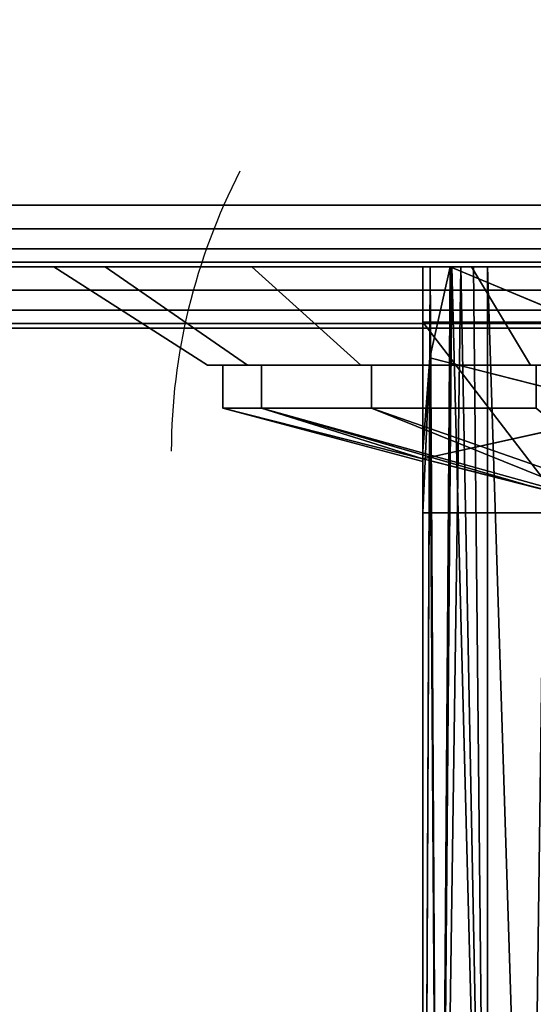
# Model space of a CAD drawing. Header units: millimetres. Extents: x -10 to 414, y -927 to 10.
# Tile 11 of 31: x 188.45 to 196.8, y -910.99 to -894.98. Entities that reach past the tile are written whole.
import ezdxf

# ---------------------------------------------------------------- set-up
doc = ezdxf.new("R2010")
doc.units = ezdxf.units.MM
doc.header["$MEASUREMENT"] = 0
for name, color, linetype, lineweight in [('0 Misc', 7, 'Continuous', 35), ('10 Raster Images', 7, 'Continuous', 35), ('5 Hatches', 7, 'Continuous', 35)]:
    doc.layers.add(name, color=color, linetype=linetype, lineweight=lineweight)

msp = doc.modelspace()

# ---------------------------------------------------------------- linework, layer by layer
at = {"layer": '0 Misc', "color": 160, "linetype": 'Continuous', "lineweight": 25}
for p, q in [((4, -898, 12.5), (396, -898, 12.5)), ((396, -898, 1170), (4, -898, 1170)), ((1, -899, 1173), (399, -899, 1173)), ((399, -899, 1195), (1, -899, 1195)), ((396, -899, 13.5), (4, -899, 13.5)), ((4, -899, 1169), (396, -899, 1169)), ((4, -899, 13.5), (396, -899, 1169)), ((4, -899, 13.5), (204.554, -899, 730)), ((4, -899, 1169), (195.446, -899, 730)), ((195.446, -899, 730), (4, -899, 13.5)), ((4, -899, 1169), (195.717, -899, 730.779)), ((4, -899, 1169), (196.049, -899, 731.534)), ((4, -899, 1169), (196.442, -899, 732.187)), ((4, -899, 1169), (197.415, -899, 733.16)), ((4, -899, 1169), (198.641, -899, 733.785)), ((4, -899, 1169), (200, -899, 734)), ((4, -899, 1169), (197.415, -899, 1046.84)), ((4, -899, 1169), (196.442, -899, 1047.813)), ((4, -899, 1169), (196.049, -899, 1048.466)), ((4, -899, 1169), (195.505, -899, 1049.81)), ((4, -899, 1169), (195, -899, 1053)), ((4, -899, 1169), (195, -899, 1054)), ((4, -899, 1169), (196.601, -899, 1131.038)), ((4, -899, 1169), (193.534, -899, 1132.601)), ((4, -899, 1169), (191.101, -899, 1135.034)), ((4, -899, 1169), (189.538, -899, 1138.101)), ((4, -899, 1169), (189, -899, 1141.5)), ((4, -899, 1169), (189.538, -899, 1144.899)), ((4, -899, 1169), (191.101, -899, 1147.966)), ((4, -899, 1169), (193.534, -899, 1150.399)), ((4, -899, 1169), (196.601, -899, 1151.962)), ((4, -899, 1169), (200, -899, 1152.5)), ((195, -899, 1054), (205, -899, 1054)), ((195, -899, 1054), (195, -926.999, 1053.267)), ((195, -899, 1053), (195, -899, 1054)), ((195, -899, 1053), (195, -925.999, 1052.293)), ((195, -925.999, 1052.293), (195, -899, 1054)), ((195, -899, 1054), (396, -899, 1169)), ((195, -899, 1054), (203.399, -899, 1131.038)), ((195, -899, 1054), (200, -899, 1130.5)), ((196.601, -899, 1131.038), (195, -899, 1054)), ((204.554, -899, 730), (195.446, -899, 730)), ((205, -902.999, 726.105), (195.446, -899, 730)), ((196.049, -899, 1048.466), (196.049, -921.467, 1047.878)), ((196.049, -921.467, 732.122), (196.049, -899, 731.534)), ((195, -899.9, 1142.75), (205, -899.9, 1142.75)), ((205, -899.9, 1140.25), (195, -899.9, 1140.25)), ((195, -899.9, 1140.25), (195, -899.9, 1142.75)), ((195, -902.126, 1140.25), (195, -899.9, 1140.25)), ((195, -902.126, 1142.75), (195, -899.9, 1142.75)), ((195, -899.9, 1140.25), (197.117, -902.662, 1140.25)), ((195, -902.126, 1142.75), (195, -899.9, 1140.25)), ((195, -902.126, 1142.75), (205, -899.9, 1142.75)), ((1, -900, 1194), (399, -900, 1194)), ((399, -900, 1174), (1, -900, 1174)), ((195, -902.999, 726.105), (195.112, -900.483, 728.555)), ((205, -902.999, 726.105), (195.112, -900.483, 728.555)), ((191.5, -900.6, 1141.5), (192.154, -900.6, 1138.951)), ((191.5, -900.6, 1141.5), (191.75, -900.6, 1141.5)), ((191.5, -900.6, 1141.5), (192.154, -900.6, 1144.049)), ((191.916, -900.6, 1138.873), (193.326, -900.6, 1136.651)), ((191.916, -900.6, 1138.873), (192.154, -900.6, 1138.951)), ((191.916, -900.6, 1144.127), (192.154, -900.6, 1144.049)), ((191.916, -900.6, 1144.127), (193.326, -900.6, 1146.349)), ((193.123, -900.6, 1136.504), (195.151, -900.6, 1134.826)), ((193.123, -900.6, 1136.504), (193.326, -900.6, 1136.651)), ((193.123, -900.6, 1146.496), (193.326, -900.6, 1146.349)), ((193.123, -900.6, 1146.496), (195.151, -900.6, 1148.174)), ((195.004, -900.6, 1134.623), (197.451, -900.6, 1133.654)), ((195.004, -900.6, 1134.623), (195.151, -900.6, 1134.826)), ((195.004, -900.6, 1148.377), (195.151, -900.6, 1148.174)), ((195.004, -900.6, 1148.377), (197.451, -900.6, 1149.346)), ((195, -902.999, 726.105), (195, -901.999, 727.079)), ((195, -925.999, 727.707), (195, -901.999, 727.079)), ((195, -902.131, 1142.665), (195, -902.126, 1140.25)), ((195, -902.126, 1142.75), (195, -902.126, 1140.25)), ((195, -902.131, 1142.665), (195, -902.156, 1140.866)), ((195, -902.159, 1142.055), (195, -902.156, 1140.866)), ((195, -926.999, 726.733), (195, -902.999, 726.105)), ((205, -902.999, 726.105), (195, -902.999, 726.105)), ((195, -902.999, 726.105), (195, -925.999, 727.707))]:
    msp.add_line(p, q, dxfattribs=at).dxf.unprotected_set("ltscale", 0)
at = {"layer": '0 Misc', "color": 160, "linetype": 'Continuous', "lineweight": 25, "extrusion": (0, 1, 0)}
msp.add_circle((-200, 1152.5, -899), 11, dxfattribs=at).dxf.unprotected_set("ltscale", 0)
at = {"layer": '0 Misc', "color": 160, "linetype": 'Continuous', "lineweight": 25, "extrusion": (0, 0.572254, -0.820077)}
msp.add_arc((-205.322, -323.635, -1112.432), 14.406, 0, 22.6981, dxfattribs=at).dxf.unprotected_set("ltscale", 0)
at = {"layer": '0 Misc', "color": 160, "linetype": 'Continuous', "lineweight": 25, "extrusion": (0, 1, 0)}
for centre, radius, start, end in [((-205.322, 1053, -899), 10.322, 333.9477, 0), ((-205.322, 727, -899), 10.322, 16.8956, 26.0523), ((-200, 1050.398, -899), 4.398, 206.0523, 333.9477), ((-200, 729.602, -899), 4.398, 26.0523, 153.9477)]:
    msp.add_arc(centre, radius, start, end, dxfattribs=at).dxf.unprotected_set("ltscale", 0)
at = {"layer": '0 Misc', "color": 7, "lineweight": 25}
for points in [[(399, -899, 1173), (16.988, -881.156, 1173), (17, -881, 1173)], [(399, -899, 1173), (17, -881, 1173), (383.293, -881.707, 1173)], [(399, -899, 1173), (16.891, -881.454, 1173), (16.988, -881.156, 1173)], [(399, -899, 1173), (16.707, -881.707, 1173), (16.891, -881.454, 1173)], [(399, -899, 1173), (16.454, -881.891, 1173), (16.707, -881.707, 1173)], [(399, -899, 1173), (16, -882, 1173), (16.156, -881.988, 1173)], [(399, -899, 1173), (16.156, -881.988, 1173), (16.454, -881.891, 1173)], [(1, -899, 1173), (2, -882, 1173), (399, -899, 1173)], [(399, -899, 1173), (2, -882, 1173), (16, -882, 1173)], [(205, -902.999, 726.105), (195.112, -900.483, 728.555), (195.446, -899, 730)], [(205, -902.999, 726.105), (195.446, -899, 730), (204.554, -899, 730)], [(205, -899.9, 1142.75), (195, -902.126, 1142.75), (195, -899.9, 1142.75)], [(195, -902.126, 1142.75), (205, -899.9, 1142.75), (197.45, -902.743, 1142.75)], [(195.112, -900.483, 728.555), (195, -902.999, 726.105), (195, -901.999, 727.079)], [(195, -902.999, 726.105), (195.112, -900.483, 728.555), (205, -902.999, 726.105)]]:
    msp.add_3dface(points, dxfattribs=at)
at = {"layer": '0 Misc', "color": 5, "lineweight": 25}
for points, invisible_edges in [([(4, -898, 12.5), (396, -884, 12.5), (396, -898, 12.5)], 1), ([(4, -898, 12.5), (4, -884, 12.5), (396, -884, 12.5)], 12), ([(396, -898, 1170), (4, -884, 1170), (4, -898, 1170)], 1), ([(396, -898, 1170), (396, -884, 1170), (4, -884, 1170)], 12), ([(396, -898, 1170), (4, -898.383, 1169.924), (396, -898.383, 1169.924)], 1), ([(396, -898, 1170), (4, -898, 1170), (4, -898.383, 1169.924)], 12), ([(4, -898, 12.5), (396, -898.383, 12.576), (4, -898.383, 12.576)], 1), ([(4, -898, 12.5), (396, -898, 12.5), (396, -898.383, 12.576)], 12), ([(4, -898.707, 1169.707), (396, -898.383, 1169.924), (4, -898.383, 1169.924)], 1), ([(4, -898.707, 1169.707), (396, -898.707, 1169.707), (396, -898.383, 1169.924)], 12), ([(396, -898.707, 12.793), (4, -898.383, 12.576), (396, -898.383, 12.576)], 1), ([(396, -898.707, 12.793), (4, -898.707, 12.793), (4, -898.383, 12.576)], 12), ([(4, -898.924, 1169.383), (396, -898.707, 1169.707), (4, -898.707, 1169.707)], 1), ([(4, -898.924, 1169.383), (396, -898.924, 1169.383), (396, -898.707, 1169.707)], 12), ([(396, -898.924, 13.117), (4, -898.707, 12.793), (396, -898.707, 12.793)], 1), ([(396, -898.924, 13.117), (4, -898.924, 13.117), (4, -898.707, 12.793)], 12), ([(4, -899, 1169), (396, -898.924, 1169.383), (4, -898.924, 1169.383)], 1), ([(4, -899, 1169), (396, -899, 1169), (396, -898.924, 1169.383)], 12), ([(396, -899, 13.5), (4, -898.924, 13.117), (396, -898.924, 13.117)], 1), ([(396, -899, 13.5), (4, -899, 13.5), (4, -898.924, 13.117)], 12)]:
    msp.add_3dface(points, dxfattribs=dict(at, invisible_edges=invisible_edges))
at = {"layer": '0 Misc', "color": 7, "lineweight": 25}
for points, invisible_edges in [([(1, -899, 1173), (399, -899.383, 1173.076), (1, -899.383, 1173.076)], 1), ([(1, -899, 1173), (399, -899, 1173), (399, -899.383, 1173.076)], 12), ([(399, -899, 1195), (1, -899.383, 1194.924), (399, -899.383, 1194.924)], 1), ([(399, -899, 1195), (1, -899, 1195), (1, -899.383, 1194.924)], 12), ([(399, -899.707, 1173.293), (1, -899.383, 1173.076), (399, -899.383, 1173.076)], 1), ([(399, -899.707, 1173.293), (1, -899.707, 1173.293), (1, -899.383, 1173.076)], 12), ([(399, -899.383, 1194.924), (1, -899.707, 1194.707), (399, -899.707, 1194.707)], 1), ([(399, -899.383, 1194.924), (1, -899.383, 1194.924), (1, -899.707, 1194.707)], 12), ([(399, -899.924, 1173.617), (1, -899.707, 1173.293), (399, -899.707, 1173.293)], 1), ([(399, -899.924, 1173.617), (1, -899.924, 1173.617), (1, -899.707, 1173.293)], 12), ([(399, -899.707, 1194.707), (1, -899.924, 1194.383), (399, -899.924, 1194.383)], 1), ([(399, -899.707, 1194.707), (1, -899.707, 1194.707), (1, -899.924, 1194.383)], 12), ([(399, -900, 1174), (1, -899.924, 1173.617), (399, -899.924, 1173.617)], 1), ([(399, -900, 1174), (1, -900, 1174), (1, -899.924, 1173.617)], 12), ([(1, -900, 1194), (399, -899.924, 1194.383), (1, -899.924, 1194.383)], 1), ([(1, -900, 1194), (399, -900, 1194), (399, -899.924, 1194.383)], 12), ([(1, -900, 1194), (399, -900, 1174), (399, -900, 1194)], 1), ([(1, -900, 1194), (1, -900, 1174), (399, -900, 1174)], 12)]:
    msp.add_3dface(points, dxfattribs=dict(at, invisible_edges=invisible_edges))
at = {"layer": '0 Misc', "color": 5, "lineweight": 25}
for points in [[(396, -899, 1169), (4, -899, 13.5), (396, -899, 13.5)], [(4, -899, 13.5), (396, -899, 1169), (204.554, -899, 730)], [(4, -899, 13.5), (195.446, -899, 730), (4, -899, 1169)], [(195.446, -899, 730), (4, -899, 13.5), (204.554, -899, 730)], [(4, -899, 1169), (195.446, -899, 730), (195.717, -899, 730.779)], [(4, -899, 1169), (195.717, -899, 730.779), (196.049, -899, 731.534)], [(4, -899, 1169), (196.049, -899, 731.534), (196.442, -899, 732.187)], [(4, -899, 1169), (196.442, -899, 732.187), (197.415, -899, 733.16)], [(4, -899, 1169), (197.415, -899, 733.16), (198.641, -899, 733.785)], [(4, -899, 1169), (198.641, -899, 733.785), (200, -899, 734)], [(4, -899, 1169), (200, -899, 734), (197.415, -899, 1046.84)], [(4, -899, 1169), (197.415, -899, 1046.84), (196.442, -899, 1047.813)], [(4, -899, 1169), (196.442, -899, 1047.813), (196.049, -899, 1048.466)], [(4, -899, 1169), (196.049, -899, 1048.466), (195.505, -899, 1049.81)], [(4, -899, 1169), (195.505, -899, 1049.81), (195, -899, 1053)], [(4, -899, 1169), (195, -899, 1053), (195, -899, 1054)], [(4, -899, 1169), (195, -899, 1054), (196.601, -899, 1131.038)], [(4, -899, 1169), (196.601, -899, 1131.038), (193.534, -899, 1132.601)], [(4, -899, 1169), (193.534, -899, 1132.601), (191.101, -899, 1135.034)], [(4, -899, 1169), (191.101, -899, 1135.034), (189.538, -899, 1138.101)], [(4, -899, 1169), (189.538, -899, 1138.101), (189, -899, 1141.5)], [(4, -899, 1169), (189, -899, 1141.5), (189.538, -899, 1144.899)], [(4, -899, 1169), (189.538, -899, 1144.899), (191.101, -899, 1147.966)], [(4, -899, 1169), (191.101, -899, 1147.966), (193.534, -899, 1150.399)], [(4, -899, 1169), (193.534, -899, 1150.399), (196.601, -899, 1151.962)], [(4, -899, 1169), (196.601, -899, 1151.962), (200, -899, 1152.5)], [(4, -899, 1169), (200, -899, 1152.5), (396, -899, 1169)], [(205, -899, 1054), (396, -899, 1169), (195, -899, 1054)], [(195, -899, 1054), (396, -899, 1169), (203.399, -899, 1131.038)], [(195, -899, 1054), (203.399, -899, 1131.038), (200, -899, 1130.5)], [(196.601, -899, 1131.038), (195, -899, 1054), (200, -899, 1130.5)]]:
    msp.add_3dface(points, dxfattribs=at)
at = {"layer": '0 Misc', "color": 158, "lineweight": 25}
for points, invisible_edges in [([(189, -899, 1141.5), (192.147, -900.6, 1144.753), (189.837, -899, 1145.709)], 1), ([(189, -899, 1141.5), (191.5, -900.6, 1141.5), (192.147, -900.6, 1144.753)], 12), ([(189.837, -899, 1137.291), (191.5, -900.6, 1141.5), (189, -899, 1141.5)], 1), ([(193.99, -900.6, 1147.51), (189.837, -899, 1145.709), (192.147, -900.6, 1144.753)], 1), ([(193.99, -900.6, 1147.51), (192.222, -899, 1149.278), (189.837, -899, 1145.709)], 12), ([(189.837, -899, 1137.291), (192.147, -900.6, 1138.247), (191.5, -900.6, 1141.5)], 12), ([(192.222, -899, 1133.722), (192.147, -900.6, 1138.247), (189.837, -899, 1137.291)], 1), ([(192.222, -899, 1133.722), (193.99, -900.6, 1135.49), (192.147, -900.6, 1138.247)], 12), ([(196.747, -900.6, 1149.353), (192.222, -899, 1149.278), (193.99, -900.6, 1147.51)], 1), ([(196.747, -900.6, 1149.353), (195.79, -899, 1151.663), (192.222, -899, 1149.278)], 12), ([(195.79, -899, 1131.337), (193.99, -900.6, 1135.49), (192.222, -899, 1133.722)], 1), ([(195.79, -899, 1131.337), (196.747, -900.6, 1133.647), (193.99, -900.6, 1135.49)], 12), ([(195.79, -899, 1151.663), (200, -900.6, 1150), (200, -899, 1152.5)], 1), ([(195.79, -899, 1151.663), (196.747, -900.6, 1149.353), (200, -900.6, 1150)], 12), ([(200, -899, 1130.5), (196.747, -900.6, 1133.647), (195.79, -899, 1131.337)], 1), ([(200, -899, 1130.5), (200, -900.6, 1133), (196.747, -900.6, 1133.647)], 12), ([(195, -899.9, 1142.75), (205, -899.9, 1140.25), (205, -899.9, 1142.75)], 1), ([(195, -899.9, 1142.75), (195, -899.9, 1140.25), (205, -899.9, 1140.25)], 12), ([(191.75, -900.6, 1141.5), (192.378, -901.3, 1144.657), (192.378, -900.6, 1144.657)], 1), ([(191.75, -900.6, 1141.5), (191.75, -901.3, 1141.5), (192.378, -901.3, 1144.657)], 12), ([(192.378, -900.6, 1138.343), (191.75, -901.3, 1141.5), (191.75, -900.6, 1141.5)], 1), ([(192.378, -900.6, 1138.343), (192.378, -901.3, 1138.343), (191.75, -901.3, 1141.5)], 12), ([(194.166, -901.3, 1147.334), (192.378, -900.6, 1144.657), (192.378, -901.3, 1144.657)], 1), ([(194.166, -901.3, 1147.334), (194.166, -900.6, 1147.334), (192.378, -900.6, 1144.657)], 12), ([(194.166, -900.6, 1135.666), (192.378, -901.3, 1138.343), (192.378, -900.6, 1138.343)], 1), ([(194.166, -900.6, 1135.666), (194.166, -901.3, 1135.666), (192.378, -901.3, 1138.343)], 12), ([(196.843, -901.3, 1149.122), (194.166, -900.6, 1147.334), (194.166, -901.3, 1147.334)], 1), ([(196.843, -901.3, 1149.122), (196.843, -900.6, 1149.122), (194.166, -900.6, 1147.334)], 12), ([(196.843, -900.6, 1133.878), (194.166, -901.3, 1135.666), (194.166, -900.6, 1135.666)], 1), ([(196.843, -900.6, 1133.878), (196.843, -901.3, 1133.878), (194.166, -901.3, 1135.666)], 12)]:
    msp.add_3dface(points, dxfattribs=dict(at, invisible_edges=invisible_edges))
at = {"layer": '0 Misc', "color": 98, "lineweight": 25}
for points, invisible_edges in [([(195, -899, 1054), (205, -926.999, 1053.267), (205, -899, 1054)], 1), ([(195, -899, 1054), (195, -926.999, 1053.267), (205, -926.999, 1053.267)], 12), ([(195, -926.999, 726.733), (205, -902.999, 726.105), (205, -926.999, 726.733)], 1), ([(195, -926.999, 726.733), (195, -902.999, 726.105), (205, -902.999, 726.105)], 12)]:
    msp.add_3dface(points, dxfattribs=dict(at, invisible_edges=invisible_edges))
for points in [[(195, -925.999, 1052.293), (195, -899, 1053), (195.118, -899, 1051.441)], [(195.266, -923.673, 1050.027), (195, -925.999, 1052.293), (195.118, -899, 1051.441)], [(195, -925.999, 1052.293), (195, -926.999, 1053.267), (195, -899, 1054)], [(195, -925.999, 1052.293), (195, -899, 1054), (195, -899, 1053)], [(195.446, -899, 730), (195.112, -900.483, 728.555), (195.266, -923.673, 729.973)], [(195.471, -899, 1049.919), (195.266, -923.673, 1050.027), (195.118, -899, 1051.441)], [(195.471, -899, 1049.919), (196.049, -921.467, 1047.878), (195.266, -923.673, 1050.027)], [(195.446, -899, 730), (195.266, -923.673, 729.973), (195.619, -899, 730.522)], [(195.619, -899, 730.522), (195.266, -923.673, 729.973), (196.049, -921.467, 732.122)], [(196.049, -899, 1048.466), (196.049, -921.467, 1047.878), (195.471, -899, 1049.919)], [(195.619, -899, 730.522), (196.049, -921.467, 732.122), (195.821, -899, 731.033)], [(196.049, -921.467, 732.122), (196.049, -899, 731.534), (195.821, -899, 731.033)], [(196.734, -920.454, 1046.891), (196.049, -921.467, 1047.878), (196.049, -899, 1048.466)], [(197.021, -899, 1047.162), (196.734, -920.454, 1046.891), (196.049, -899, 1048.466)], [(196.049, -899, 731.534), (196.734, -920.454, 733.109), (197.021, -899, 732.838)], [(196.049, -899, 731.534), (196.049, -921.467, 732.122), (196.734, -920.454, 733.109)], [(197.021, -899, 1047.162), (197.671, -919.668, 1046.126), (196.734, -920.454, 1046.891)], [(197.021, -899, 732.838), (196.734, -920.454, 733.109), (197.671, -919.668, 733.874)], [(195.266, -923.673, 729.973), (195.112, -900.483, 728.555), (195, -925.999, 727.707)], [(195, -925.999, 727.707), (195.112, -900.483, 728.555), (195, -901.999, 727.079)], [(195, -902.999, 726.105), (195, -925.999, 727.707), (195, -901.999, 727.079)], [(195, -926.999, 726.733), (195, -925.999, 727.707), (195, -902.999, 726.105)]]:
    msp.add_3dface(points, dxfattribs=at)
at = {"layer": '0 Misc', "color": 158, "lineweight": 25}
for points in [[(197.117, -902.662, 1140.25), (195, -899.9, 1140.25), (195, -902.126, 1140.25)], [(195, -899.9, 1140.25), (197.117, -902.662, 1140.25), (205, -899.9, 1140.25)], [(195, -902.126, 1142.75), (195, -902.126, 1140.25), (195, -899.9, 1140.25)], [(195, -902.126, 1142.75), (195, -899.9, 1140.25), (195, -899.9, 1142.75)], [(191.916, -900.6, 1138.873), (192.154, -900.6, 1138.951), (191.5, -900.6, 1141.5)], [(191.5, -900.6, 1141.5), (192.154, -900.6, 1138.951), (191.75, -900.6, 1141.5)], [(191.5, -900.6, 1141.5), (191.75, -900.6, 1141.5), (192.154, -900.6, 1144.049)], [(191.5, -900.6, 1141.5), (192.154, -900.6, 1144.049), (191.916, -900.6, 1144.127)], [(193.123, -900.6, 1136.504), (193.326, -900.6, 1136.651), (191.916, -900.6, 1138.873)], [(191.916, -900.6, 1138.873), (193.326, -900.6, 1136.651), (192.154, -900.6, 1138.951)], [(191.916, -900.6, 1144.127), (192.154, -900.6, 1144.049), (193.326, -900.6, 1146.349)], [(191.916, -900.6, 1144.127), (193.326, -900.6, 1146.349), (193.123, -900.6, 1146.496)], [(195.004, -900.6, 1134.623), (195.151, -900.6, 1134.826), (193.123, -900.6, 1136.504)], [(193.123, -900.6, 1136.504), (195.151, -900.6, 1134.826), (193.326, -900.6, 1136.651)], [(193.123, -900.6, 1146.496), (193.326, -900.6, 1146.349), (195.151, -900.6, 1148.174)], [(193.123, -900.6, 1146.496), (195.151, -900.6, 1148.174), (195.004, -900.6, 1148.377)], [(197.373, -900.6, 1133.416), (197.451, -900.6, 1133.654), (195.004, -900.6, 1134.623)], [(195.004, -900.6, 1134.623), (197.451, -900.6, 1133.654), (195.151, -900.6, 1134.826)], [(195.004, -900.6, 1148.377), (195.151, -900.6, 1148.174), (197.451, -900.6, 1149.346)], [(195.004, -900.6, 1148.377), (197.451, -900.6, 1149.346), (197.373, -900.6, 1149.584)], [(192.378, -901.3, 1138.343), (195, -902.126, 1140.25), (191.75, -901.3, 1141.5)], [(191.75, -901.3, 1141.5), (195, -902.126, 1140.25), (195, -902.167, 1141.5)], [(195, -902.126, 1142.75), (191.75, -901.3, 1141.5), (195, -902.167, 1141.5)], [(195, -902.126, 1142.75), (192.378, -901.3, 1144.657), (191.75, -901.3, 1141.5)], [(195, -902.126, 1142.75), (196.847, -902.596, 1142.75), (192.378, -901.3, 1144.657)], [(192.378, -901.3, 1144.657), (196.847, -902.596, 1142.75), (198.129, -902.9, 1142.75)], [(194.166, -901.3, 1147.334), (192.378, -901.3, 1144.657), (198.129, -902.9, 1142.75)], [(196.847, -902.596, 1140.25), (192.378, -901.3, 1138.343), (198.129, -902.9, 1140.25)], [(196.847, -902.596, 1140.25), (195, -902.126, 1140.25), (192.378, -901.3, 1138.343)], [(198.129, -902.9, 1140.25), (192.378, -901.3, 1138.343), (194.166, -901.3, 1135.666)], [(198.75, -902.9, 1143.371), (194.166, -901.3, 1147.334), (198.129, -902.9, 1142.75)], [(198.129, -902.9, 1140.25), (194.166, -901.3, 1135.666), (198.75, -902.9, 1139.629)], [(198.75, -902.9, 1143.371), (196.843, -901.3, 1149.122), (194.166, -901.3, 1147.334)], [(198.75, -902.9, 1139.629), (194.166, -901.3, 1135.666), (196.843, -901.3, 1133.878)], [(195, -902.131, 1142.665), (195, -902.156, 1140.866), (195, -902.126, 1140.25)], [(195, -902.131, 1142.665), (195, -902.126, 1140.25), (195, -902.126, 1142.75)], [(195, -902.159, 1142.055), (195, -902.156, 1140.866), (195, -902.131, 1142.665)], [(195, -902.156, 1140.866), (195, -902.159, 1142.055), (195, -902.167, 1141.461)]]:
    msp.add_3dface(points, dxfattribs=at)
at = {"layer": '10 Raster Images', "color": 160, "linetype": 'Continuous', "lineweight": 25}
for p, q in [((1, -899, 1173), (399, -899, 1173)), ((396, -899, 13.5), (4, -899, 13.5)), ((4, -899, 1169), (396, -899, 1169)), ((189, -899, 1141.5), (189.538, -899, 1138.101)), ((189.538, -899, 1144.899), (189, -899, 1141.5)), ((189.538, -899, 1138.101), (191.101, -899, 1135.034)), ((191.101, -899, 1147.966), (189.538, -899, 1144.899)), ((191.101, -899, 1135.034), (193.534, -899, 1132.601)), ((193.534, -899, 1150.399), (191.101, -899, 1147.966)), ((193.534, -899, 1132.601), (196.601, -899, 1131.038)), ((196.601, -899, 1151.962), (193.534, -899, 1150.399)), ((195, -899, 1054), (195, -926.999, 1053.267)), ((195, -925.999, 1052.293), (195, -899, 1053)), ((195, -899, 1053), (195, -899, 1054)), ((205, -899, 1054), (195, -899, 1054)), ((195, -899, 1053), (195.505, -899, 1049.81)), ((195, -899, 1054), (195, -899, 1053)), ((195.446, -899, 730), (195.112, -900.483, 728.555)), ((204.554, -899, 730), (195.446, -899, 730)), ((195.446, -899, 730), (204.554, -899, 730)), ((195.717, -899, 730.779), (195.446, -899, 730)), ((195.505, -899, 1049.81), (196.049, -899, 1048.466)), ((196.049, -899, 731.534), (195.717, -899, 730.779)), ((196.442, -899, 732.187), (196.049, -899, 731.534)), ((196.049, -899, 1048.466), (196.442, -899, 1047.813)), ((197.415, -899, 733.16), (196.442, -899, 732.187)), ((196.442, -899, 1047.813), (197.415, -899, 1046.84)), ((196.601, -899, 1131.038), (200, -899, 1130.5)), ((200, -899, 1152.5), (196.601, -899, 1151.962)), ((195, -902.126, 1140.25), (195, -899.9, 1140.25)), ((195, -899.9, 1140.25), (205, -899.9, 1140.25)), ((195, -899.9, 1140.25), (195, -902.126, 1140.25)), ((195, -902.126, 1142.75), (195, -899.9, 1142.75)), ((195, -899.9, 1142.75), (195, -899.9, 1140.25)), ((205, -899.9, 1142.75), (195, -899.9, 1142.75)), ((195, -899.9, 1142.75), (195, -902.126, 1142.75)), ((195.112, -900.483, 728.555), (195, -901.999, 727.079)), ((191.916, -900.6, 1138.873), (191.5, -900.6, 1141.5)), ((191.5, -900.6, 1141.5), (191.916, -900.6, 1144.127)), ((191.75, -900.6, 1141.5), (192.154, -900.6, 1138.951)), ((192.154, -900.6, 1144.049), (191.75, -900.6, 1141.5)), ((193.123, -900.6, 1136.504), (191.916, -900.6, 1138.873)), ((191.916, -900.6, 1144.127), (193.123, -900.6, 1146.496)), ((192.154, -900.6, 1138.951), (193.326, -900.6, 1136.651)), ((193.326, -900.6, 1146.349), (192.154, -900.6, 1144.049)), ((195.004, -900.6, 1134.623), (193.123, -900.6, 1136.504)), ((193.123, -900.6, 1146.496), (195.004, -900.6, 1148.377)), ((193.326, -900.6, 1136.651), (195.151, -900.6, 1134.826)), ((195.151, -900.6, 1148.174), (193.326, -900.6, 1146.349)), ((197.373, -900.6, 1133.416), (195.004, -900.6, 1134.623)), ((195.004, -900.6, 1148.377), (197.373, -900.6, 1149.584)), ((195.151, -900.6, 1134.826), (197.451, -900.6, 1133.654)), ((197.451, -900.6, 1149.346), (195.151, -900.6, 1148.174)), ((195, -902.999, 726.105), (195, -901.999, 727.079)), ((195, -901.999, 727.079), (195, -925.999, 727.707)), ((195, -901.999, 727.079), (195, -902.999, 726.105)), ((197.117, -902.662, 1140.25), (195, -902.126, 1140.25)), ((195, -902.126, 1140.25), (195, -902.156, 1140.866)), ((195, -902.131, 1142.665), (195, -902.126, 1142.75)), ((195, -902.126, 1142.75), (197.45, -902.743, 1142.75)), ((195, -902.159, 1142.055), (195, -902.131, 1142.665)), ((195, -902.156, 1140.866), (195, -902.167, 1141.461)), ((195, -902.167, 1141.461), (195, -902.159, 1142.055)), ((195, -926.999, 726.733), (195, -902.999, 726.105)), ((195, -902.999, 726.105), (205, -902.999, 726.105))]:
    msp.add_line(p, q, dxfattribs=at).dxf.unprotected_set("ltscale", 0)
at = {"layer": '5 Hatches', "color": 7, "lineweight": 25}
for points, invisible_edges in [([(399, -899, 1195), (1, -1, 1195), (1, -899, 1195)], 1), ([(399, -899, 1195), (399, -1, 1195), (1, -1, 1195)], 12)]:
    msp.add_3dface(points, dxfattribs=dict(at, invisible_edges=invisible_edges))

doc.saveas('drawing.dxf')
